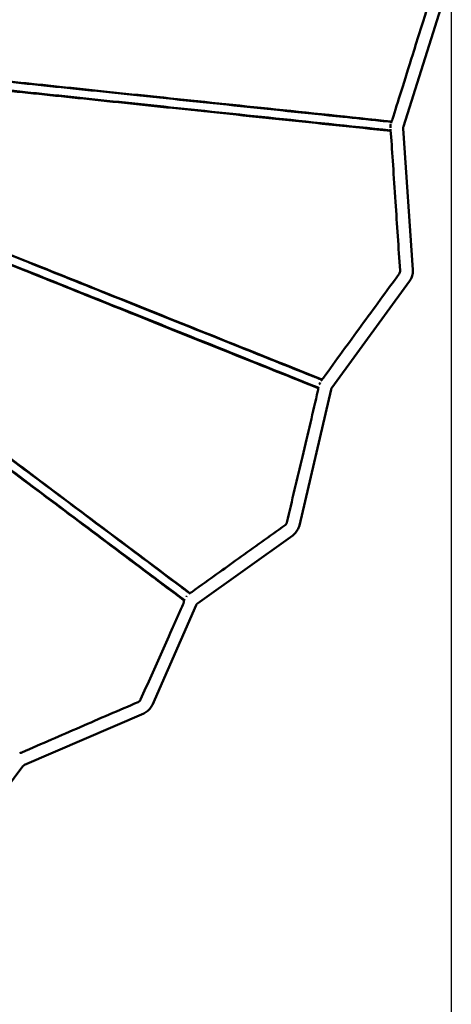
# Model space of a CAD drawing. Header units: millimetres. Extents: x 2768 to 3269, y 2288 to 2733.
# Tile 19 of 256: x 2881 to 2911, y 2341 to 2410. Entities that reach past the tile are written whole.
import ezdxf

# ---------------------------------------------------------------- set-up
doc = ezdxf.new("R2010")
doc.units = ezdxf.units.MM
doc.header["$LTSCALE"] = 20
doc.layers.add('Visible (ISO)', color=7, linetype='Continuous', lineweight=50)
doc.styles.get("Standard").update_dxf_attribs({"font": 'tahoma.ttf'})
doc.dimstyles.get("Standard").update_dxf_attribs({"dimscale": 2, "dimtxt": 10, "dimasz": 0.18, "dimexe": 0.18, "dimexo": 0.0625, "dimgap": 0.09, "dimtad": 0, "dimtih": 1, "dimtoh": 1, "dimdec": 4, "dimzin": 0, "dimdsep": 46, "dimtxsty": 'Standard', "dimcen": 0.09, "dimadec": 0, "dimazin": 0, "dimtfac": 1, "dimtdec": 4, "dimtofl": 0, "dimtmove": 0, "dimatfit": 3, "dimfxl": 1, "dimtolj": 1, "dimtzin": 0, "dimarcsym": 0})

# ---------------------------------------------------------------- blocks, each defined once
blk = doc.blocks.new('*D5')
at = {"color": 0, "lineweight": -2, "transparency": 16777216}
for p, q in [((2767.72, 2414.378), (2767.72, 2315.379)), ((2911.215, 2412.515), (2911.215, 2315.379)), ((2771.32, 2315.739), (2821.136, 2315.739)), ((2907.615, 2315.739), (2857.799, 2315.739))]:
    blk.add_line(p, q, dxfattribs=at)
at = {"color": 0, "transparency": 16777216}
for points in [[(2771.32, 2316.339), (2771.32, 2315.139), (2767.72, 2315.739)], [(2907.615, 2316.339), (2907.615, 2315.139), (2911.215, 2315.739)]]:
    blk.add_solid(points, dxfattribs=at)
at = {"layer": 'Defpoints', "color": 0, "transparency": 16777216}
for p in [(2767.72, 2414.503), (2911.215, 2412.64), (2767.72, 2315.739)]:
    blk.add_point(p, dxfattribs=at)
at = {"color": 0, "transparency": 16777216, "insert": (2839.468, 2315.739), "char_height": 7, "attachment_point": 5}
blk.add_mtext('\\A1;{\\fISOCPEUR|b0|i0|c0|p34;%%C} 130cm', dxfattribs=at)

msp = doc.modelspace()

# ---------------------------------------------------------------- linework, layer by layer
at = {"layer": 'Visible (ISO)'}
for p, q in [((2907.87217, 2402.58341), (2910.80234, 2411.89629)), ((2907.01366, 2402.85353), (2907.04269, 2402.9458)), ((2906.96453, 2402.26854), (2906.9572, 2402.37618)), ((2908.52681, 2392.57139), (2907.85513, 2402.43731)), ((2902.86324, 2384.31282), (2908.29876, 2391.77079)), ((2902.13591, 2384.84291), (2902.17579, 2384.89763)), ((2900.5908, 2374.68596), (2902.80455, 2384.18202)), ((2901.90303, 2384.27903), (2901.92805, 2384.38635)), ((2893.46817, 2369.22887), (2900.12949, 2373.98816)), ((2890.31395, 2362.14344), (2893.36596, 2369.09881)), ((2892.53079, 2369.43532), (2892.54181, 2369.46044)), ((2881.38119, 2357.93475), (2889.71213, 2361.53905)), ((2876.72289, 2351.88446), (2881.26997, 2357.84548))]:
    msp.add_line(p, q, dxfattribs=at)
for centre, major_axis, ratio, start_param, end_param in [((2907.09819, 2402.59815), (-0.03129, -0.29836), 0.46277771, 4.24193372, 5.1589359), ((2902.1303, 2384.55693), (-0.11162, -0.27846), 0.43137489, 4.43377072, 4.93381424), ((2892.80466, 2369.65265), (-0.18, -0.24), 0.36022038, 4.63128661, 4.85137162)]:
    msp.add_ellipse(centre, major_axis=major_axis, ratio=ratio, start_param=start_param, end_param=end_param, dxfattribs=at)
for points, knots in [([(2907.10166, 2403.08735), (2907.45574, 2404.2246), (2907.94751, 2405.80266), (2908.87993, 2408.78175), (2909.24135, 2409.93372), (2909.60385, 2411.08585)], [-10.63711354, -10.63711354, -10.63711354, -10.63711354, -4.82125154, -4.82125154, -1.15031031, -1.15031031, -1.15031031, -1.15031031]), ([(2907.03851, 2402.9325), (2904.09723, 2403.2415), (2901.21069, 2403.54302), (2895.73977, 2404.11619), (2893.13962, 2404.38874), (2888.27758, 2404.8978), (2886.00045, 2405.13625), (2881.71689, 2405.58495), (2879.69959, 2405.79626), (2875.89721, 2406.19457), (2874.10597, 2406.3823), (2870.72892, 2406.73626), (2869.14005, 2406.90254), (2866.14134, 2407.21654), (2864.73429, 2407.36414), (2862.08348, 2407.64188), (2860.84564, 2407.7715), (2858.51548, 2408.01572), (2857.43339, 2408.1291), (2855.40412, 2408.34173), (2854.47068, 2408.43955), (2852.73002, 2408.62192), (2851.94031, 2408.70473), (2850.48213, 2408.85744), (2849.8344, 2408.92527), (2848.65786, 2409.04847), (2848.152, 2409.10137), (2847.25679, 2409.19507), (2846.89316, 2409.23311), (2846.27885, 2409.29749), (2846.05738, 2409.32075), (2845.72036, 2409.35636), (2845.63828, 2409.36519), (2845.59621, 2409.36997), (2845.59126, 2409.37054), (2845.58507, 2409.37131), (2845.58341, 2409.37151), (2845.57906, 2409.37214), (2845.57767, 2409.3723), (2845.57102, 2409.37353), (2845.5687, 2409.37381), (2845.55654, 2409.377), (2845.55176, 2409.37782), (2845.53051, 2409.38675), (2845.51986, 2409.39078), (2845.4963, 2409.40846), (2845.49021, 2409.41352), (2845.47329, 2409.43036), (2845.46173, 2409.44488), (2845.44761, 2409.47222), (2845.44326, 2409.48306), (2845.43674, 2409.50627), (2845.43464, 2409.5188), (2845.43397, 2409.53143)], [0.00638448, 0.00638448, 0.00638448, 0.00638448, 10.00877971, 10.00877971, 19.57585127, 19.57585127, 28.59589903, 28.59589903, 37.33595448, 37.33595448, 45.9720576, 45.9720576, 54.6479427, 54.6479427, 63.53213517, 63.53213517, 72.75085971, 72.75085971, 82.49279617, 82.49279617, 92.92922768, 92.92922768, 104.27937008, 104.27937008, 116.7909975, 116.7909975, 130.78625861, 130.78625861, 146.73796986, 146.73796986, 165.38321966, 165.38321966, 188.06789902, 188.06789902, 192.51264333, 192.51264333, 194.73487227, 194.73487227, 195.84608711, 195.84608711, 196.40237926, 196.40237926, 196.68320059, 196.68320059, 196.83220785, 196.83220785, 196.87656557, 196.87656557, 196.94978344, 196.94978344, 196.99096834, 196.99096834, 197.03377749, 197.03377749, 197.03377749, 197.03377749]), ([(2906.96165, 2402.31082), (2904.05371, 2402.61579), (2901.2023, 2402.91483), (2895.75694, 2403.48591), (2893.15062, 2403.75925), (2888.26518, 2404.27161), (2885.97102, 2404.51221), (2881.65468, 2404.96489), (2879.62184, 2405.17808), (2875.79457, 2405.57947), (2873.99351, 2405.76835), (2870.59956, 2406.12429), (2869.00443, 2406.29158), (2865.99817, 2406.60686), (2864.58918, 2406.75463), (2861.9353, 2407.03296), (2860.69664, 2407.16286), (2858.36688, 2407.4072), (2857.28679, 2407.52047), (2855.2637, 2407.73264), (2854.33496, 2407.83004), (2852.60531, 2408.01144), (2851.8224, 2408.09355), (2850.38039, 2408.24478), (2849.74254, 2408.31167), (2848.58686, 2408.43287), (2848.09364, 2408.4846), (2847.22452, 2408.57575), (2846.87601, 2408.6123), (2846.29205, 2408.67354), (2846.08764, 2408.69498), (2845.78405, 2408.72682), (2845.71913, 2408.73363), (2845.69541, 2408.73612), (2845.69558, 2408.7361), (2845.69346, 2408.73632)], [0.11928286, 0.11928286, 0.11928286, 0.11928286, 10.00896327, 10.00896327, 19.60051178, 19.60051178, 28.69729213, 28.69729213, 37.52418238, 37.52418238, 46.241235, 46.241235, 55.00727333, 55.00727333, 63.97819798, 63.97819798, 73.31309435, 73.31309435, 83.19012264, 83.19012264, 93.78640313, 93.78640313, 105.33616638, 105.33616638, 118.09527091, 118.09527091, 132.41386973, 132.41386973, 148.78996044, 148.78996044, 168.04483422, 168.04483422, 191.69327685, 191.69327685, 197.08613305, 197.08613305, 197.08613305, 197.08613305]), ([(2845.75604, 2409.33305), (2845.80331, 2409.32809), (2845.78886, 2409.32961), (2845.99641, 2409.30784), (2846.15801, 2409.29089), (2846.65674, 2409.23859), (2846.96197, 2409.20658), (2847.74551, 2409.1244), (2848.19543, 2409.07722), (2849.26506, 2408.96504), (2849.85979, 2408.90267), (2851.21535, 2408.7605), (2851.9547, 2408.68296), (2853.59744, 2408.51068), (2854.48234, 2408.41788), (2856.41631, 2408.21505), (2857.44967, 2408.10668), (2859.68521, 2407.87223), (2860.87555, 2407.74739), (2863.43035, 2407.47945), (2864.78645, 2407.33723), (2867.68401, 2407.03335), (2869.22175, 2406.87208), (2872.49534, 2406.52876), (2874.23188, 2406.34665), (2877.92315, 2405.95952), (2879.88351, 2405.75393), (2884.04629, 2405.31736), (2886.2583, 2405.08538), (2890.94953, 2404.59338), (2893.44129, 2404.33206), (2898.48031, 2403.80359), (2901.02648, 2403.53656), (2904.49569, 2403.17273), (2905.36909, 2403.08113), (2906.50857, 2402.96163), (2906.76936, 2402.93428), (2907.03045, 2402.9069)], [0, 0, 0, 0, 22.50587468, 22.50587468, 42.86413787, 42.86413787, 60.00283499, 60.00283499, 74.87879058, 74.87879058, 88.0626556, 88.0626556, 99.94197968, 99.94197968, 110.80223809, 110.80223809, 120.86945864, 120.86945864, 130.35117695, 130.35117695, 139.4139647, 139.4139647, 148.22748785, 148.22748785, 156.94116879, 156.94116879, 165.71812393, 165.71812393, 174.71556228, 174.71556228, 184.08029761, 184.08029761, 193.08768957, 193.08768957, 196.08793395, 196.08793395, 196.97571315, 196.97571315, 196.97571315, 196.97571315]), ([(2845.53461, 2408.72765), (2845.53461, 2408.72765), (2845.53537, 2408.72757), (2845.54002, 2408.72706), (2845.54789, 2408.72621), (2845.59993, 2408.72059), (2845.68451, 2408.71149), (2846.10403, 2408.66649), (2846.52079, 2408.62181), (2847.83041, 2408.48321), (2848.55511, 2408.40672), (2850.31519, 2408.22163), (2851.2385, 2408.12458), (2853.32471, 2407.90586), (2854.42437, 2407.79061), (2856.83211, 2407.53843), (2858.09774, 2407.40587), (2860.81699, 2407.12118), (2862.24132, 2406.97194), (2865.26215, 2406.65556), (2866.83958, 2406.49042), (2870.15829, 2406.14266), (2871.8878, 2405.96143), (2875.50832, 2405.58195), (2877.39492, 2405.38414), (2881.33049, 2404.97145), (2883.37987, 2404.75647), (2887.64901, 2404.30858), (2889.87352, 2404.07492), (2894.50423, 2403.58879), (2896.9172, 2403.33564), (2901.85681, 2402.81693), (2904.38927, 2402.55025), (2906.96371, 2402.28062)], [1.45626637, 1.45626637, 1.45626637, 1.45626637, 3.59093178, 3.59093178, 10.66650503, 10.66650503, 31.89397006, 31.89397006, 61.53531417, 61.53531417, 82.70309645, 82.70309645, 98.86241839, 98.86241839, 112.33146148, 112.33146148, 124.08194181, 124.08194181, 134.64134489, 134.64134489, 144.36901661, 144.36901661, 153.52757306, 153.52757306, 162.34491816, 162.34491816, 170.99444454, 170.99444454, 179.64022621, 179.64022621, 188.42571843, 188.42571843, 197.18009251, 197.18009251, 197.18009251, 197.18009251]), ([(2902.16895, 2384.88824), (2899.3772, 2386.00842), (2896.64591, 2387.10216), (2891.74798, 2389.06522), (2889.54743, 2389.94706), (2885.37235, 2391.62014), (2883.38806, 2392.41512), (2879.60232, 2393.93223), (2877.79545, 2394.65627), (2874.34618, 2396.03785), (2872.70254, 2396.69622), (2869.5779, 2397.94805), (2868.09662, 2398.54129), (2865.27805, 2399.67002), (2863.94549, 2400.20381), (2861.42182, 2401.21458), (2860.23696, 2401.68899), (2857.99687, 2402.58608), (2856.95181, 2403.00467), (2854.98718, 2403.79146), (2854.07991, 2404.15487), (2852.38413, 2404.83421), (2851.61154, 2405.14379), (2850.18463, 2405.7157), (2849.54847, 2405.97075), (2848.39693, 2406.43267), (2847.90145, 2406.6315), (2847.02536, 2406.98331), (2846.66698, 2407.12736), (2846.05715, 2407.37279), (2845.83163, 2407.46341), (2845.48428, 2407.60365), (2845.39353, 2407.64066), (2845.33934, 2407.66258), (2845.33155, 2407.66573), (2845.32407, 2407.66876), (2845.32228, 2407.66948), (2845.32048, 2407.67021), (2845.32004, 2407.67039), (2845.31951, 2407.6706), (2845.31937, 2407.67066), (2845.31906, 2407.67079), (2845.31897, 2407.67083), (2845.31853, 2407.671), (2845.31839, 2407.67106), (2845.31757, 2407.67141), (2845.31729, 2407.67152), (2845.3156, 2407.67224), (2845.31507, 2407.67245), (2845.31147, 2407.6741), (2845.31014, 2407.6747), (2845.30678, 2407.67637), (2845.30576, 2407.67689), (2845.30312, 2407.67826), (2845.30139, 2407.67919), (2845.29509, 2407.68276), (2845.28991, 2407.68599), (2845.27477, 2407.6967), (2845.265, 2407.70538), (2845.24899, 2407.7233), (2845.24232, 2407.73245), (2845.22716, 2407.75827), (2845.22029, 2407.77624), (2845.21238, 2407.81546), (2845.21215, 2407.8375), (2845.21594, 2407.85845)], [0.00489064, 0.00489064, 0.00489064, 0.00489064, 10.01370633, 10.01370633, 18.63229806, 18.63229806, 27.00850001, 27.00850001, 35.35106712, 35.35106712, 43.7799542, 43.7799542, 52.36401894, 52.36401894, 61.24980856, 61.24980856, 70.52290652, 70.52290652, 80.34360997, 80.34360997, 90.8491257, 90.8491257, 102.24359078, 102.24359078, 114.72265189, 114.72265189, 128.53354, 128.53354, 144.11056159, 144.11056159, 162.22781184, 162.22781184, 184.05339273, 184.05339273, 189.75802781, 189.75802781, 192.61007988, 192.61007988, 194.03598631, 194.03598631, 194.74889296, 194.74889296, 195.10535817, 195.10535817, 195.28373217, 195.28373217, 195.3735311, 195.3735311, 195.42095974, 195.42095974, 195.43866538, 195.43866538, 195.44482878, 195.44482878, 195.45240278, 195.45240278, 195.47068375, 195.47068375, 195.50920799, 195.50920799, 195.5428783, 195.5428783, 195.59905513, 195.59905513, 195.66293145, 195.66293145, 195.66293145, 195.66293145]), ([(2845.48098, 2407.58688), (2845.53723, 2407.56433), (2845.51869, 2407.57176), (2845.75627, 2407.47653), (2845.92547, 2407.40871), (2846.42944, 2407.20671), (2846.73475, 2407.08433), (2847.50796, 2406.7744), (2847.95014, 2406.59716), (2848.99891, 2406.17679), (2849.58449, 2405.94207), (2850.91523, 2405.40867), (2851.64088, 2405.1178), (2853.24614, 2404.47437), (2854.10914, 2404.12845), (2855.98763, 2403.3755), (2856.98881, 2402.97419), (2859.14452, 2402.11012), (2860.28728, 2401.65207), (2862.72789, 2400.6738), (2864.01782, 2400.15676), (2866.75463, 2399.05976), (2868.19623, 2398.48192), (2871.24053, 2397.26167), (2872.84155, 2396.61994), (2876.20971, 2395.26988), (2877.97826, 2394.56099), (2881.68697, 2393.07443), (2883.6312, 2392.29513), (2887.70051, 2390.66402), (2889.83241, 2389.80949), (2894.26107, 2388.03436), (2896.56473, 2387.11098), (2899.74519, 2385.83616), (2900.57228, 2385.50463), (2901.65534, 2385.07051), (2901.90533, 2384.97031), (2902.15564, 2384.86998)], [0, 0, 0, 0, 24.23385642, 24.23385642, 43.93687013, 43.93687013, 60.64638129, 60.64638129, 75.25128362, 75.25128362, 88.36501528, 88.36501528, 100.26792729, 100.26792729, 111.19169001, 111.19169001, 121.34191164, 121.34191164, 130.88195672, 130.88195672, 139.96891336, 139.96891336, 148.7215177, 148.7215177, 157.25974195, 157.25974195, 165.69311482, 165.69311482, 174.12033965, 174.12033965, 182.65159741, 182.65159741, 191.28991163, 191.28991163, 194.29030272, 194.29030272, 195.18726499, 195.18726499, 195.18726499, 195.18726499]), ([(2844.89027, 2406.96564), (2844.89747, 2406.98292), (2844.9077, 2406.9992), (2844.93219, 2407.02677), (2844.94667, 2407.0385), (2844.97721, 2407.05616), (2844.99373, 2407.06239), (2845.01544, 2407.06739), (2845.0217, 2407.06843), (2845.03728, 2407.07025), (2845.04583, 2407.07038), (2845.059, 2407.06997), (2845.064, 2407.06947), (2845.07386, 2407.06825), (2845.07777, 2407.06751), (2845.08717, 2407.06561), (2845.09025, 2407.06473), (2845.10002, 2407.06202), (2845.10134, 2407.06142), (2845.10771, 2407.05921), (2845.10786, 2407.05907), (2845.11154, 2407.05766), (2845.11278, 2407.05715), (2845.12252, 2407.05326), (2845.13611, 2407.04776), (2845.22983, 2407.00987), (2845.38457, 2406.94753), (2846.05447, 2406.67717), (2846.54723, 2406.47923), (2847.91187, 2405.93177), (2848.64929, 2405.63608), (2850.38241, 2404.94142), (2851.2942, 2404.5761), (2853.33157, 2403.76001), (2854.41151, 2403.32747), (2856.76143, 2402.38631), (2857.99899, 2401.89072), (2860.64457, 2400.83103), (2862.02775, 2400.27696), (2864.95188, 2399.10564), (2866.4767, 2398.49464), (2869.6715, 2397.21434), (2871.33076, 2396.54958), (2874.78956, 2395.16318), (2876.58374, 2394.44368), (2880.30593, 2392.9514), (2882.23321, 2392.17883), (2886.21645, 2390.58106), (2888.27356, 2389.7558), (2892.52306, 2388.05143), (2894.72062, 2387.16994), (2898.58907, 2385.61804), (2900.23636, 2384.95664), (2901.90506, 2384.28776)], [0, 0, 0, 0, 0.05732466, 0.05732466, 0.11347376, 0.11347376, 0.16859539, 0.16859539, 0.19179823, 0.19179823, 0.23099776, 0.23099776, 0.26863085, 0.26863085, 0.32385896, 0.32385896, 0.43667053, 0.43667053, 0.7746275, 0.7746275, 1.78788547, 1.78788547, 4.82754146, 4.82754146, 13.94653966, 13.94653966, 41.30615114, 41.30615114, 67.35402162, 67.35402162, 86.42296084, 86.42296084, 101.57061485, 101.57061485, 114.60666493, 114.60666493, 126.18265651, 126.18265651, 136.6683401, 136.6683401, 146.37106731, 146.37106731, 155.49944215, 155.49944215, 164.23601819, 164.23601819, 172.7261692, 172.7261692, 181.07128032, 181.07128032, 189.41664655, 189.41664655, 195.39636371, 195.39636371, 195.39636371, 195.39636371]), ([(2901.91279, 2384.32091), (2899.15441, 2385.42655), (2896.45879, 2386.50704), (2891.59027, 2388.45849), (2889.38751, 2389.34142), (2885.19466, 2391.02204), (2883.19609, 2391.82313), (2879.38231, 2393.3518), (2877.56225, 2394.08134), (2874.09457, 2395.47129), (2872.44468, 2396.13261), (2869.3054, 2397.39093), (2867.81707, 2397.9875), (2864.99017, 2399.1206), (2863.6558, 2399.65546), (2861.12846, 2400.66849), (2859.94267, 2401.14379), (2857.70283, 2402.04159), (2856.65954, 2402.45977), (2854.70019, 2403.24514), (2853.79672, 2403.60727), (2852.10988, 2404.28341), (2851.34296, 2404.59081), (2849.92924, 2405.15747), (2849.30152, 2405.40908), (2848.16854, 2405.86322), (2847.6842, 2406.05735), (2846.83076, 2406.39944), (2846.48506, 2406.538), (2845.90127, 2406.77201), (2845.69128, 2406.85618), (2845.37501, 2406.98295), (2845.30019, 2407.01294), (2845.26181, 2407.02832), (2845.26238, 2407.02809), (2845.25774, 2407.02995)], [0.12648862, 0.12648862, 0.12648862, 0.12648862, 10.01402963, 10.01402963, 18.6441114, 18.6441114, 27.09013646, 27.09013646, 35.51184025, 35.51184025, 44.00746354, 44.00746354, 52.68594261, 52.68594261, 61.65953305, 61.65953305, 71.05010464, 71.05010464, 81.00371992, 81.00371992, 91.67047567, 91.67047567, 103.26717871, 103.26717871, 115.99554383, 115.99554383, 130.11337908, 130.11337908, 146.10233565, 146.10233565, 164.80175396, 164.80175396, 187.47013349, 187.47013349, 195.28766169, 195.28766169, 195.28766169, 195.28766169]), ([(2892.93475, 2369.95379), (2890.55133, 2371.74408), (2888.22009, 2373.49076), (2884.25882, 2376.46225), (2882.58122, 2377.72055), (2879.36316, 2380.13419), (2877.81743, 2381.29348), (2874.83118, 2383.53305), (2873.38968, 2384.61405), (2870.60469, 2386.7024), (2869.26294, 2387.70839), (2866.67212, 2389.65086), (2865.42761, 2390.58402), (2863.03103, 2392.38032), (2861.88519, 2393.23902), (2859.68471, 2394.88818), (2858.63859, 2395.67215), (2856.64116, 2397.16895), (2855.69956, 2397.87453), (2853.91303, 2399.2132), (2853.07985, 2399.83749), (2851.51317, 2401.01149), (2850.79325, 2401.55102), (2849.45978, 2402.55048), (2848.8602, 2403), (2847.77366, 2403.81469), (2847.30251, 2404.16801), (2846.46913, 2404.79317), (2846.12311, 2405.05288), (2845.52426, 2405.50264), (2845.29366, 2405.67599), (2844.92425, 2405.95371), (2844.81218, 2406.03883), (2844.72565, 2406.10427), (2844.70892, 2406.11689), (2844.69308, 2406.12883), (2844.68932, 2406.13165), (2844.68599, 2406.13415), (2844.68521, 2406.13473), (2844.68514, 2406.13478), (2844.68514, 2406.13478), (2844.68514, 2406.13478)], [0.00134363, 0.00134363, 0.00134363, 0.00134363, 9.59779402, 9.59779402, 17.0264127, 17.0264127, 24.41695357, 24.41695357, 31.96215287, 31.96215287, 39.76272074, 39.76272074, 47.91770278, 47.91770278, 56.51144352, 56.51144352, 65.64977116, 65.64977116, 75.41651093, 75.41651093, 85.92989458, 85.92989458, 97.30923339, 97.30923339, 109.67859616, 109.67859616, 123.20304755, 123.20304755, 138.1912044, 138.1912044, 155.47184756, 155.47184756, 175.9516504, 175.9516504, 184.07657817, 184.07657817, 188.13937573, 188.13937573, 190.17087347, 190.17087347, 190.24743361, 190.24743361, 190.24743361, 190.24743361]), ([(2844.82454, 2406.01152), (2844.82828, 2406.00872), (2844.8279, 2406.009), (2844.86066, 2405.98443), (2844.92931, 2405.93294), (2845.21356, 2405.71977), (2845.40236, 2405.57817), (2845.92149, 2405.18884), (2846.22794, 2404.95901), (2846.98159, 2404.39379), (2847.40976, 2404.07267), (2848.41449, 2403.31915), (2848.97551, 2402.8984), (2850.23779, 2401.95172), (2850.92356, 2401.43741), (2852.4263, 2400.3104), (2853.2289, 2399.70846), (2854.95786, 2398.41179), (2855.8725, 2397.72583), (2857.81969, 2396.26548), (2858.8418, 2395.49893), (2860.99646, 2393.88299), (2862.11967, 2393.04061), (2864.47488, 2391.27426), (2865.70059, 2390.35501), (2868.25622, 2388.43835), (2869.58056, 2387.44513), (2872.33332, 2385.38063), (2873.75947, 2384.31105), (2876.71528, 2382.09427), (2878.24522, 2380.94685), (2881.41606, 2378.5688), (2883.06044, 2377.33556), (2886.46319, 2374.78359), (2888.22696, 2373.4608), (2890.762, 2371.55958), (2891.49806, 2371.00756), (2892.46596, 2370.28166), (2892.69214, 2370.11203), (2892.91888, 2369.94198)], [0, 0, 0, 0, 7.03001285, 7.03001285, 29.3111772, 29.3111772, 47.84297215, 47.84297215, 63.72746063, 63.72746063, 77.84083759, 77.84083759, 90.72524973, 90.72524973, 102.54290865, 102.54290865, 113.41947893, 113.41947893, 123.50068062, 123.50068062, 132.90601705, 132.90601705, 141.71379214, 141.71379214, 150.05729245, 150.05729245, 158.00856626, 158.00856626, 165.6764536, 165.6764536, 173.15366513, 173.15366513, 180.56626746, 180.56626746, 188.00943336, 188.00943336, 191.01012866, 191.01012866, 191.92200463, 191.92200463, 191.92200463, 191.92200463]), ([(2844.09397, 2405.55213), (2844.10457, 2405.56712), (2844.1178, 2405.58054), (2844.14722, 2405.60198), (2844.16372, 2405.61036), (2844.19809, 2405.62137), (2844.21639, 2405.62414), (2844.24324, 2405.62388), (2844.2521, 2405.6231), (2844.26917, 2405.62025), (2844.27747, 2405.6182), (2844.29152, 2405.61363), (2844.29754, 2405.61125), (2844.30563, 2405.6076), (2844.30826, 2405.60631), (2844.31352, 2405.6036), (2844.31595, 2405.60225), (2844.31978, 2405.60004), (2844.32122, 2405.59916), (2844.32428, 2405.59726), (2844.32547, 2405.59648), (2844.32851, 2405.59447), (2844.3294, 2405.59384), (2844.33233, 2405.59179), (2844.33264, 2405.59154), (2844.33441, 2405.59025), (2844.33442, 2405.59023), (2844.33537, 2405.58953), (2844.33563, 2405.58933), (2844.33775, 2405.58773), (2844.34055, 2405.58561), (2844.35876, 2405.57185), (2844.38738, 2405.5502), (2844.56071, 2405.41979), (2844.8106, 2405.2316), (2845.70261, 2404.56314), (2846.22627, 2404.17102), (2847.54999, 2403.17997), (2848.25208, 2402.65439), (2849.85227, 2401.4563), (2850.69621, 2400.82434), (2852.56271, 2399.42631), (2853.55511, 2398.68286), (2855.7007, 2397.07508), (2856.83004, 2396.2287), (2859.2297, 2394.42985), (2860.48079, 2393.49178), (2863.10637, 2391.52266), (2864.46524, 2390.50324), (2867.29213, 2388.38279), (2868.74862, 2387.28997), (2871.75514, 2385.03393), (2873.29804, 2383.87597), (2876.46448, 2381.49938), (2878.08436, 2380.28337), (2881.39673, 2377.79679), (2883.08921, 2376.52605), (2886.54113, 2373.93461), (2888.30308, 2372.6117), (2890.90635, 2370.65755), (2891.71597, 2370.04914), (2892.53172, 2369.43745)], [0, 0, 0, 0, 0.05509385, 0.05509385, 0.10927333, 0.10927333, 0.16346658, 0.16346658, 0.19010411, 0.19010411, 0.21588066, 0.21588066, 0.23607715, 0.23607715, 0.24696096, 0.24696096, 0.26118377, 0.26118377, 0.27577465, 0.27577465, 0.29972727, 0.29972727, 0.35334415, 0.35334415, 0.51399166, 0.51399166, 0.99576174, 0.99576174, 2.44104483, 2.44104483, 6.77689664, 6.77689664, 19.78460889, 19.78460889, 50.76657113, 50.76657113, 73.65963092, 73.65963092, 90.8592075, 90.8592075, 105.1038403, 105.1038403, 117.74796243, 117.74796243, 129.15096567, 129.15096567, 139.52889881, 139.52889881, 149.06113952, 149.06113952, 157.90992456, 157.90992456, 166.20924379, 166.20924379, 174.08171921, 174.08171921, 181.655233, 181.655233, 189.04692567, 189.04692567, 192.32767415, 192.32767415, 192.32767415, 192.32767415]), ([(2892.54659, 2369.4712), (2890.69308, 2370.86128), (2888.8754, 2372.2245), (2885.3517, 2374.86718), (2883.6397, 2376.15114), (2880.34457, 2378.6224), (2878.75646, 2379.81345), (2875.69072, 2382.11268), (2874.21125, 2383.22224), (2871.35401, 2385.36509), (2869.97718, 2386.39769), (2867.3205, 2388.39013), (2866.04365, 2389.34774), (2863.58413, 2391.19231), (2862.40742, 2392.07481), (2860.14631, 2393.77059), (2859.07063, 2394.57732), (2857.01478, 2396.11915), (2856.04451, 2396.84684), (2854.20044, 2398.22984), (2853.33909, 2398.87583), (2851.71708, 2400.0923), (2850.96986, 2400.65269), (2849.58201, 2401.69355), (2848.95533, 2402.16354), (2847.81472, 2403.01897), (2847.31718, 2403.39211), (2846.43588, 2404.05307), (2846.06806, 2404.32892), (2845.4275, 2404.80933), (2845.17718, 2404.99706), (2844.77061, 2405.30198), (2844.63966, 2405.40018), (2844.48936, 2405.51291), (2844.49726, 2405.50698), (2844.46455, 2405.53152)], [0.10463869, 0.10463869, 0.10463869, 0.10463869, 7.55934949, 7.55934949, 15.00135017, 15.00135017, 22.43065335, 22.43065335, 29.9863861, 29.9863861, 37.77764009, 37.77764009, 45.90096779, 45.90096779, 54.45893516, 54.45893516, 63.54695971, 63.54695971, 73.25797445, 73.25797445, 83.7128841, 83.7128841, 95.0205052, 95.0205052, 107.32202814, 107.32202814, 120.78045355, 120.78045355, 135.63156407, 135.63156407, 152.69140993, 152.69140993, 172.82954927, 172.82954927, 192.0082966, 192.0082966, 192.0082966, 192.0082966]), ([(2907.0427, 2402.94579), (2907.04422, 2402.95063), (2907.04665, 2402.9566), (2907.05615, 2402.97787), (2907.06544, 2402.9964), (2907.0798, 2403.02846), (2907.08479, 2403.04016), (2907.09364, 2403.0632), (2907.09754, 2403.07423), (2907.10133, 2403.08627), (2907.1015, 2403.08681), (2907.10166, 2403.08735)], [-0.211658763, -0.211658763, -0.211658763, -0.211658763, -0.169922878, -0.169922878, -0.08245565, -0.08245565, -0.038443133, -0.038443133, -0.001721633, -0.001721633, -0.000000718, -0.000000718, -0.000000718, -0.000000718]), ([(2907.85513, 2402.43731), (2907.85446, 2402.44715), (2907.85415, 2402.45712), (2907.85427, 2402.47713), (2907.85471, 2402.48716), (2907.85632, 2402.50714), (2907.85749, 2402.51708), (2907.86054, 2402.53668), (2907.86242, 2402.54634), (2907.86683, 2402.56524), (2907.86936, 2402.57447), (2907.87217, 2402.58341)], [1.466068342, 1.466068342, 1.466068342, 1.466068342, 1.556610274, 1.556610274, 1.647152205, 1.647152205, 1.737694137, 1.737694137, 1.828236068, 1.828236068, 1.918778, 1.918778, 1.918778, 1.918778]), ([(2906.99524, 2402.10546), (2906.99523, 2402.10562), (2906.99522, 2402.10578), (2906.99432, 2402.11888), (2906.99287, 2402.13145), (2906.98889, 2402.15763), (2906.98625, 2402.17092), (2906.97836, 2402.20653), (2906.97261, 2402.22752), (2906.96653, 2402.25404), (2906.96497, 2402.2624), (2906.96454, 2402.26854)], [-0.35987709, -0.35987709, -0.35987709, -0.35987709, -0.359372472, -0.359372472, -0.317765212, -0.317765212, -0.269099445, -0.269099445, -0.176084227, -0.176084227, -0.119590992, -0.119590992, -0.119590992, -0.119590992]), ([(2906.99524, 2402.10546), (2907.08679, 2400.7419), (2907.19457, 2399.12379), (2907.42094, 2395.71398), (2907.52695, 2394.11411), (2907.63337, 2392.51622)], [-10.2837943, -10.2837943, -10.2837943, -10.2837943, -4.8180808, -4.8180808, -0.000001, -0.000001, -0.000001, -0.000001]), ([(2907.56534, 2392.27624), (2906.68405, 2391.06833), (2905.79867, 2389.85392), (2904.03468, 2387.43271), (2903.15207, 2386.22034), (2902.26964, 2385.00713)], [-9.2903974, -9.2903974, -9.2903974, -9.2903974, -4.64858759, -4.64858759, -0.00000228, -0.00000228, -0.00000228, -0.00000228]), ([(2907.63337, 2392.51622), (2907.63622, 2392.47349), (2907.63169, 2392.43039), (2907.60838, 2392.34815), (2907.58981, 2392.30977), (2907.56534, 2392.27624)], [-0.25767958, -0.25767958, -0.25767958, -0.25767958, -0.128840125, -0.128840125, -0.000001, -0.000001, -0.000001, -0.000001]), ([(2908.29876, 2391.77079), (2908.33222, 2391.8167), (2908.36227, 2391.865), (2908.41518, 2391.96528), (2908.43804, 2392.01726), (2908.47632, 2392.12383), (2908.49174, 2392.17842), (2908.51495, 2392.28918), (2908.52275, 2392.34534), (2908.5306, 2392.45822), (2908.53066, 2392.51493), (2908.52681, 2392.57139)], [0.898465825, 0.898465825, 0.898465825, 0.898465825, 1.052831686, 1.052831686, 1.207197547, 1.207197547, 1.361563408, 1.361563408, 1.515929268, 1.515929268, 1.670295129, 1.670295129, 1.670295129, 1.670295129]), ([(2902.1758, 2384.89763), (2902.17848, 2384.90131), (2902.18231, 2384.9058), (2902.19678, 2384.92179), (2902.21054, 2384.93591), (2902.23308, 2384.96119), (2902.24075, 2384.9701), (2902.25542, 2384.98818), (2902.26237, 2384.99715), (2902.2694, 2385.00681), (2902.26952, 2385.00697), (2902.26964, 2385.00713)], [-0.216868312, -0.216868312, -0.216868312, -0.216868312, -0.173251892, -0.173251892, -0.081771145, -0.081771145, -0.038395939, -0.038395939, -0.00062796, -0.00062796, 0, 0, 0, 0]), ([(2899.71575, 2374.88973), (2900.07681, 2376.42648), (2900.44092, 2377.96192), (2901.18471, 2381.10222), (2901.54921, 2382.64447), (2901.88904, 2384.09775)], [-8.73807537, -8.73807537, -8.73807537, -8.73807537, -4.47757082, -4.47757082, -0.00000844, -0.00000844, -0.00000844, -0.00000844]), ([(2901.88904, 2384.09775), (2901.88907, 2384.09788), (2901.8891, 2384.09801), (2901.8922, 2384.11134), (2901.89444, 2384.12451), (2901.89792, 2384.15255), (2901.89891, 2384.16711), (2901.90046, 2384.20501), (2901.90015, 2384.22771), (2901.90072, 2384.26048), (2901.90141, 2384.27203), (2901.90303, 2384.27903)], [-0.367779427, -0.367779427, -0.367779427, -0.367779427, -0.367342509, -0.367342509, -0.323485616, -0.323485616, -0.271964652, -0.271964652, -0.179077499, -0.179077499, -0.104129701, -0.104129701, -0.104129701, -0.104129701]), ([(2902.80455, 2384.18202), (2902.80685, 2384.19191), (2902.80954, 2384.20169), (2902.81564, 2384.2209), (2902.81904, 2384.23032), (2902.82649, 2384.24862), (2902.83053, 2384.25751), (2902.83913, 2384.27461), (2902.84369, 2384.28282), (2902.85321, 2384.29844), (2902.85816, 2384.30585), (2902.86324, 2384.31282)], [1.765982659, 1.765982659, 1.765982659, 1.765982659, 1.859819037, 1.859819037, 1.953655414, 1.953655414, 2.047491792, 2.047491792, 2.14132817, 2.14132817, 2.235164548, 2.235164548, 2.235164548, 2.235164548]), ([(2893.06641, 2370.02907), (2894.44413, 2371.02036), (2895.2473, 2371.59535), (2897.41467, 2373.14608), (2898.50732, 2373.92652), (2899.58984, 2374.6983)], [-8.37497602, -8.37497602, -8.37497602, -8.37497602, -4.19073129, -4.19073129, -0.000001, -0.000001, -0.000001, -0.000001]), ([(2899.58984, 2374.6983), (2899.60539, 2374.70938), (2899.61976, 2374.72187), (2899.63301, 2374.73571), (2899.64627, 2374.74955), (2899.6585, 2374.7649), (2899.66928, 2374.78128), (2899.68005, 2374.79766), (2899.68931, 2374.81491), (2899.69709, 2374.83301), (2899.70486, 2374.85112), (2899.71117, 2374.87021), (2899.71575, 2374.88973)], [0, 0, 0, 0, 0.25, 0.25, 0.25, 0.5, 0.5, 0.5, 0.75, 0.75, 0.75, 1, 1, 1, 1]), ([(2900.12949, 2373.98816), (2900.1761, 2374.02146), (2900.22006, 2374.05827), (2900.30196, 2374.1379), (2900.33989, 2374.18071), (2900.40912, 2374.27126), (2900.44042, 2374.31901), (2900.49593, 2374.41838), (2900.52014, 2374.47001), (2900.56112, 2374.57612), (2900.57789, 2374.63059), (2900.5908, 2374.68596)], [0.590167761, 0.590167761, 0.590167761, 0.590167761, 0.74429262, 0.74429262, 0.898417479, 0.898417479, 1.052542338, 1.052542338, 1.206667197, 1.206667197, 1.360792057, 1.360792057, 1.360792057, 1.360792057]), ([(2892.94096, 2369.95791), (2892.94526, 2369.9603), (2892.95182, 2369.96346), (2892.96823, 2369.97139), (2892.97825, 2369.97625), (2893.00117, 2369.98813), (2893.01436, 2369.99536), (2893.04004, 2370.01097), (2893.05234, 2370.019), (2893.06539, 2370.02833), (2893.0659, 2370.0287), (2893.06641, 2370.02907)], [-0.216019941, -0.216019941, -0.216019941, -0.216019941, -0.162789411, -0.162789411, -0.108254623, -0.108254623, -0.050470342, -0.050470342, -0.001978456, -0.001978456, 0, 0, 0, 0]), ([(2892.48881, 2369.23306), (2892.42734, 2369.09294), (2892.36857, 2368.95925), (2892.24597, 2368.68075), (2892.1849, 2368.54221), (2892.00035, 2368.12409), (2891.87686, 2367.84504), (2891.50095, 2366.99747), (2891.24841, 2366.43059), (2890.49618, 2364.74508), (2889.99392, 2363.62344), (2889.49465, 2362.50039)], [-7.40055485, -7.40055485, -7.40055485, -7.40055485, -6.94069554, -6.94069554, -6.48487085, -6.48487085, -5.56523921, -5.56523921, -3.69367686, -3.69367686, -0.000001, -0.000001, -0.000001, -0.000001]), ([(2892.4888, 2369.23306), (2892.48884, 2369.23314), (2892.48888, 2369.23323), (2892.49435, 2369.24575), (2892.49884, 2369.25845), (2892.50694, 2369.28605), (2892.51023, 2369.30082), (2892.51777, 2369.34104), (2892.52068, 2369.36657), (2892.52531, 2369.40593), (2892.52715, 2369.42075), (2892.52962, 2369.43195), (2892.53021, 2369.43401), (2892.53079, 2369.43532)], [-0.380088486, -0.380088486, -0.380088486, -0.380088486, -0.379783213, -0.379783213, -0.335800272, -0.335800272, -0.283668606, -0.283668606, -0.185327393, -0.185327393, -0.098565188, -0.098565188, -0.070621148, -0.070621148, -0.070621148, -0.070621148]), ([(2893.36596, 2369.09881), (2893.37087, 2369.11), (2893.37634, 2369.12088), (2893.38822, 2369.14176), (2893.39463, 2369.15176), (2893.40817, 2369.17062), (2893.41529, 2369.17949), (2893.42998, 2369.19593), (2893.43754, 2369.2035), (2893.45281, 2369.21724), (2893.46053, 2369.22341), (2893.46817, 2369.22887)], [1.948930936, 1.948930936, 1.948930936, 1.948930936, 2.06794361, 2.06794361, 2.186956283, 2.186956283, 2.305968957, 2.305968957, 2.424981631, 2.424981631, 2.543994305, 2.543994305, 2.543994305, 2.543994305]), ([(2889.33027, 2362.33549), (2887.98388, 2361.75789), (2886.61654, 2361.1676), (2883.89795, 2359.98937), (2882.62506, 2359.43573), (2881.18605, 2358.8036)], [-9.73389166, -9.73389166, -9.73389166, -9.73389166, -4.88490686, -4.88490686, -0.0000011, -0.0000011, -0.0000011, -0.0000011]), ([(2889.49465, 2362.50039), (2889.48637, 2362.48177), (2889.47657, 2362.46423), (2889.4653, 2362.44774), (2889.45403, 2362.43124), (2889.44114, 2362.41564), (2889.42709, 2362.40154), (2889.41303, 2362.38743), (2889.39791, 2362.37486), (2889.38174, 2362.36381), (2889.36557, 2362.35276), (2889.34824, 2362.3432), (2889.33027, 2362.33549)], [0, 0, 0, 0, 0.25, 0.25, 0.25, 0.5, 0.5, 0.5, 0.75, 0.75, 0.75, 1, 1, 1, 1]), ([(2889.71213, 2361.53905), (2889.76578, 2361.56225), (2889.81753, 2361.58965), (2889.91614, 2361.65197), (2889.963, 2361.68689), (2890.05088, 2361.76329), (2890.09191, 2361.80477), (2890.16736, 2361.89326), (2890.20179, 2361.94027), (2890.26342, 2362.03878), (2890.29062, 2362.09027), (2890.31395, 2362.14344)], [0.394503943, 0.394503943, 0.394503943, 0.394503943, 0.550142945, 0.550142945, 0.705781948, 0.705781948, 0.861420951, 0.861420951, 1.017059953, 1.017059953, 1.172698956, 1.172698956, 1.172698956, 1.172698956]), ([(2881.03954, 2358.7675), (2881.03961, 2358.76741), (2881.04027, 2358.76738), (2881.04537, 2358.76749), (2881.05486, 2358.76821), (2881.08216, 2358.77203), (2881.10093, 2358.7754), (2881.13239, 2358.78385), (2881.14332, 2358.78719), (2881.16417, 2358.79454), (2881.17394, 2358.79835), (2881.18459, 2358.80297), (2881.18532, 2358.80328), (2881.18605, 2358.8036)], [-0.259064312, -0.259064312, -0.259064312, -0.259064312, -0.235574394, -0.235574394, -0.159598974, -0.159598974, -0.076574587, -0.076574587, -0.036238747, -0.036238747, -0.002470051, -0.002470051, 0, 0, 0, 0]), ([(2881.26997, 2357.84548), (2881.27632, 2357.8538), (2881.28303, 2357.86174), (2881.297, 2357.87671), (2881.30427, 2357.88374), (2881.31917, 2357.89679), (2881.3268, 2357.90281), (2881.34225, 2357.91379), (2881.35007, 2357.91874), (2881.36568, 2357.92755), (2881.37348, 2357.93142), (2881.38119, 2357.93475)], [2.197182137, 2.197182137, 2.197182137, 2.197182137, 2.305978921, 2.305978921, 2.414775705, 2.414775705, 2.523572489, 2.523572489, 2.632369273, 2.632369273, 2.741166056, 2.741166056, 2.741166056, 2.741166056])]:
    msp.add_open_spline(points, degree=3, knots=knots, dxfattribs=at)
for points in [[(2907.00305, 2402.81799), (2907.00641, 2402.82989), (2907.00995, 2402.84173), (2907.01366, 2402.85353)], [(2906.9572, 2402.37618), (2906.95679, 2402.38231), (2906.95641, 2402.38845), (2906.95608, 2402.39459)], [(2902.10025, 2384.79123), (2902.11169, 2384.80875), (2902.12358, 2384.82599), (2902.13591, 2384.84291)], [(2901.92805, 2384.38635), (2901.92825, 2384.38724), (2901.92846, 2384.38812), (2901.92867, 2384.389)], [(2892.54181, 2369.46044), (2892.54942, 2369.47778), (2892.55742, 2369.49496), (2892.56581, 2369.51194)], [(2892.85693, 2369.89159), (2892.88275, 2369.9141), (2892.90958, 2369.9355), (2892.93734, 2369.95567)], [(2892.93734, 2369.95567), (2892.93824, 2369.95633), (2892.93945, 2369.95708), (2892.94096, 2369.95791)]]:
    msp.add_open_spline(points, degree=3, dxfattribs=at)

# ---------------------------------------------------------------- dimensions: what is measured, and where the dimension line sits
dim = msp.add_linear_dim(base=(2767.7198, 2315.73878), p1=(2911.21535, 2412.64017), p2=(2767.7198, 2414.50344), text='{\\fISOCPEUR|b0|i0|c0|p34;%%C} 130cm', dimstyle='Standard', override={"dimtxt": 3.5, "dimasz": 1.8, "dimtih": 0})
dim.commit()
dim.dimension.update_dxf_attribs({"geometry": '*D5', "text_midpoint": (2839.46758, 2315.73878)})

doc.saveas('drawing.dxf')
